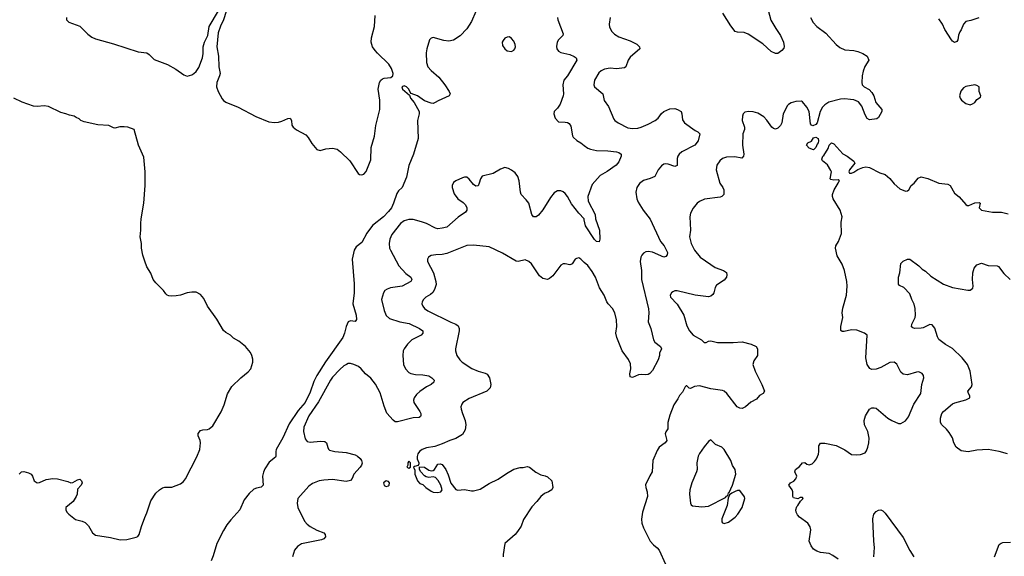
# Model space of a CAD drawing. Header units: inches. Extents: x 2057696 to 2160536, y 827480 to 1016834.
# Tile 215 of 256: x 2094952 to 2103755, y 912915 to 917711. Entities that reach past the tile are written whole.
import ezdxf

# ---------------------------------------------------------------- set-up
doc = ezdxf.new("R2010")
doc.units = ezdxf.units.IN
doc.header["$MEASUREMENT"] = 0
doc.layers.add('C0991', color=7, linetype='Continuous')
doc.layers.add('C1901', color=7, linetype='Continuous')

msp = doc.modelspace()

# ---------------------------------------------------------------- linework, layer by layer
at = {"layer": 'C0991', "color": 5}
for points, elevation in [([(2096818.9, 917850), (2096774.7, 917710), (2096746.7, 917653.3), (2096727.4, 917592.6), (2096713.8, 917470), (2096730, 917384.7), (2096731.3, 917291.3), (2096743.7, 917230), (2096739.5, 917210), (2096713.7, 917150), (2096712.2, 917110), (2096726.7, 917070), (2096763.2, 917003.2), (2096774, 916990), (2096795.6, 916975.6), (2096904.6, 916930), (2097064.6, 916844.6), (2097178.8, 916798.8), (2097230, 916791.1), (2097265.2, 916794.8), (2097296.4, 916803.6), (2097348, 916828), (2097371, 916830), (2097381.6, 916810), (2097384.4, 916770), (2097396.2, 916750), (2097426.2, 916726.2), (2097510, 916680.8), (2097530, 916658.9), (2097563.7, 916603.7), (2097610, 916551.1), (2097637.7, 916542.3), (2097690, 916557.1), (2097750, 916563.1), (2097790, 916553.4), (2097821.6, 916530), (2097903.8, 916450), (2097978, 916338), (2097990, 916327.3), (2098010, 916324), (2098030, 916330.8), (2098050, 916354.8), (2098090, 916458), (2098094, 916570), (2098123.4, 916670), (2098134.9, 916765.1), (2098171.2, 916908.8), (2098173.3, 916993.3), (2098158.2, 917090), (2098168.4, 917150), (2098180.7, 917170), (2098196.9, 917183.1), (2098210, 917188.5), (2098270, 917194), (2098287.6, 917210), (2098289.7, 917230), (2098275, 917275), (2098252.4, 917312.4), (2098150, 917411.8), (2098130, 917436.5), (2098106.6, 917470), (2098094.6, 917510), (2098097.3, 917550), (2098125.3, 917650), (2098129.8, 917750)], 380), ([(2095370.6, 917730.6), (2095371.3, 917710), (2095390.7, 917690.7), (2095490, 917652.4), (2095560.8, 917580.8), (2095596.6, 917556.6), (2095630, 917540.3), (2095790, 917495.3), (2096010, 917425.3), (2096090, 917414), (2096110, 917400.7), (2096155.1, 917355.1), (2096273.7, 917310), (2096347.2, 917270), (2096418.3, 917218.3), (2096450, 917207.3), (2096490, 917217.3), (2096510, 917231), (2096531.1, 917248.9), (2096555.2, 917284.8), (2096585.7, 917370), (2096591.8, 917410), (2096591.6, 917470), (2096604.5, 917510), (2096633.6, 917570), (2096645.2, 917650), (2096730, 917790.3)], 380), ([(2099030, 917784.5), (2098990, 917694), (2098948.5, 917630), (2098890, 917566), (2098830.5, 917529.5), (2098790, 917519.3), (2098744.8, 917524.8), (2098650, 917552.3), (2098630, 917545.2), (2098617.3, 917530), (2098590.7, 917450), (2098585.8, 917414.2), (2098587.7, 917330), (2098600.7, 917290), (2098630, 917257.3), (2098698, 917198), (2098752.7, 917130), (2098793, 917070), (2098800.5, 917050), (2098790.4, 917030), (2098693.9, 916986.2), (2098667.7, 916970), (2098650, 916963.1), (2098630, 916964.2), (2098570, 916985.6), (2098509.6, 917030), (2098452.5, 917052.5), (2098442.7, 917062.7), (2098432.4, 917090), (2098410, 917110.8), (2098390, 917119.7), (2098369.3, 917110), (2098376, 917090), (2098436.4, 917036.4), (2098447, 917010), (2098480.2, 916970), (2098524.4, 916890), (2098524.9, 916870), (2098508.5, 916810), (2098514, 916650), (2098471.6, 916510), (2098432.1, 916407.9), (2098410, 916302.4), (2098370.3, 916210), (2098339.6, 916180.4), (2098323.7, 916156.3), (2098295.2, 916070), (2098275, 916030), (2098250, 915996.4), (2098204.7, 915950), (2098107.2, 915872.8), (2098055.4, 915804.6), (2098010, 915718.9), (2097959.9, 915680.1), (2097941.6, 915650), (2097924.4, 915570), (2097942.6, 915350), (2097942.2, 915270), (2097930.1, 915170), (2097959.8, 915070), (2097963.1, 915030), (2097950, 915014.7), (2097910, 915018.7), (2097889.5, 915010.5), (2097871.3, 914970), (2097857.4, 914910), (2097842.2, 914870), (2097685.9, 914654.1), (2097608.9, 914531.1), (2097583, 914477), (2097550, 914382.5), (2097503.8, 914290), (2097442.7, 914217.3), (2097361.3, 914098.7), (2097305.5, 913974.5), (2097245, 913870), (2097241.3, 913850), (2097243.2, 913810), (2097238.7, 913801.3), (2097182.8, 913757.2), (2097144.7, 913695.3), (2097132.7, 913667.3), (2097124.4, 913630), (2097129, 913550), (2097110, 913533.1), (2097070, 913524.5), (2097046.3, 913513.7), (2097003.7, 913476.3), (2096960.5, 913419.5), (2096919, 913330), (2096839.1, 913240.9), (2096805.3, 913194.7), (2096774.2, 913145.8), (2096716.1, 913030), (2096682.5, 912917.5), (2096665, 912875)], 380), ([(2099759.5, 917730), (2099762.7, 917710), (2099810, 917586), (2099808, 917570), (2099770, 917531.6), (2099758.3, 917510), (2099750.4, 917470.4), (2099754.9, 917450), (2099770, 917430.6), (2099790, 917418.4), (2099870, 917399.5), (2099910, 917381.6), (2099927.3, 917370), (2099934, 917350), (2099850.3, 917210), (2099817.6, 917170), (2099809.1, 917130), (2099813.1, 917050), (2099810.3, 917029.7), (2099783.1, 916956.9), (2099759.9, 916920.1), (2099731, 916890), (2099727.3, 916870), (2099740.7, 916830), (2099770, 916797.3), (2099830, 916796.3), (2099850, 916793.4), (2099864.4, 916784.4), (2099878.3, 916758.3), (2099894, 916674), (2099901.1, 916661.1), (2099931.9, 916631.9), (2099970, 916610.4), (2100000, 916587)], 420), ([(2094948.5, 913650), (2094969.3, 913670), (2094988.5, 913671.5), (2095030, 913661), (2095053.7, 913650), (2095066.4, 913630), (2095081.6, 913590), (2095110, 913572), (2095130, 913574), (2095190, 913602.2), (2095250, 913610.1), (2095290, 913607.5), (2095384, 913584), (2095410, 913572.7), (2095427, 913573), (2095470, 913599.1), (2095490, 913604.7), (2095504.7, 913590), (2095511, 913570), (2095502.8, 913550), (2095470, 913515.3), (2095464.7, 913470), (2095457.2, 913450), (2095430, 913405.3), (2095366.3, 913350), (2095364, 913330), (2095372.9, 913310), (2095391.5, 913290), (2095450, 913244.3), (2095510.1, 913230.1), (2095537.6, 913217.6), (2095566.8, 913186.8), (2095603.6, 913123.6), (2095630, 913102.3), (2095763.7, 913083.7), (2095850, 913062.8), (2095910, 913065.8), (2095994.1, 913085.8), (2096007.2, 913092.8), (2096021.2, 913110), (2096040.2, 913179.8), (2096070, 913262), (2096090, 913302), (2096125.6, 913410), (2096170, 913479.1), (2096201.2, 913510), (2096230, 913527.7), (2096250, 913532.7), (2096313, 913533), (2096390, 913563.2), (2096416.8, 913583.2), (2096434.4, 913605.6), (2096536.8, 913803.2), (2096562.6, 913870), (2096569.9, 913930), (2096566.3, 913950), (2096547.9, 913990), (2096549.1, 914010.9), (2096570, 914038.7), (2096590, 914046.4), (2096630, 914048.1), (2096646.3, 914053.7), (2096680.3, 914079.7), (2096753.8, 914206.2), (2096780.7, 914270), (2096810, 914365.7), (2096850, 914432.8), (2096928.6, 914510), (2096996.3, 914563.7), (2097018.8, 914590), (2097037.7, 914650), (2097037.2, 914677.2), (2097028.1, 914710), (2097015.1, 914735.1), (2096970, 914790.9), (2096910, 914836.3), (2096864.4, 914864.4), (2096835.6, 914890), (2096793.9, 914913.9), (2096773.6, 914933.6), (2096713.8, 915033.8), (2096632.5, 915150), (2096597.9, 915217.9), (2096570, 915254.8), (2096530, 915274.5), (2096490, 915276.5), (2096450, 915269.8), (2096390, 915249.8), (2096350, 915242.2), (2096310, 915238.7), (2096284.4, 915244.4), (2096270, 915249.5), (2096259.6, 915259.6), (2096238.4, 915290), (2096170, 915359.2), (2096145.8, 915390), (2096124.2, 915444.2), (2096090, 915501.3), (2096070, 915551.6), (2096053.2, 915606.8), (2096040.8, 915670), (2096040.3, 915710), (2096030.8, 915770), (2096036.4, 915830), (2096034, 915890), (2096037.3, 915930), (2096063.5, 916070), (2096074.8, 916230), (2096074.7, 916350), (2096061.3, 916481.3), (2096015.1, 916590), (2095975.1, 916730), (2095918, 916750), (2095886.4, 916753.6), (2095846.1, 916753.9), (2095802.7, 916742.7), (2095790, 916745.1), (2095750, 916766.6), (2095650, 916771.8), (2095530, 916797.2), (2095498, 916810), (2095484.1, 916824.1), (2095456.4, 916836.4), (2095439.3, 916850), (2095396.8, 916856.8), (2095366.3, 916870), (2095320.4, 916880.4), (2095210, 916934.3), (2095170, 916942.2), (2095110, 916934.7), (2095077.2, 916937.2), (2094973.2, 916973.2), (2094901.2, 917010)], 380), ([(2100000, 915922.8), (2099998.5, 915930), (2099950, 915981.4), (2099884.9, 916064.9), (2099850.7, 916130.7), (2099830, 916157.8), (2099810, 916174), (2099790, 916182.4), (2099759.4, 916180.6), (2099730, 916163), (2099697, 916123), (2099630, 916012), (2099590, 915963.7), (2099570, 915949.4), (2099546, 915950), (2099529.8, 915969.8), (2099502.6, 916070), (2099481.1, 916101.1), (2099435.6, 916150), (2099429.6, 916170), (2099417.6, 916270), (2099406, 916310), (2099382.2, 916342.2), (2099350, 916367.8), (2099321.7, 916381.7), (2099290, 916389.6), (2099250, 916375.6), (2099184.4, 916335.6), (2099088.1, 916311.9), (2099070.4, 916290), (2099060.9, 916250), (2099050, 916226), (2099030, 916223.6), (2099010, 916238.7), (2098970, 916286), (2098950, 916302.4), (2098930, 916303.6), (2098910, 916296.9), (2098850, 916271.5), (2098830, 916255.1), (2098818.4, 916230), (2098819.3, 916210), (2098836.1, 916156.1), (2098870.3, 916110.3), (2098917.5, 916077.5), (2098936.7, 916056.7), (2098948.4, 916030), (2098950.6, 916010), (2098938.8, 915990), (2098872.4, 915947.6), (2098770, 915858.2), (2098730, 915846.8), (2098690, 915843.1), (2098670, 915848.4), (2098589.2, 915889.2), (2098545.8, 915905.8), (2098470, 915925.2), (2098430, 915924), (2098390, 915912.4), (2098357.3, 915890), (2098279.7, 915790), (2098262, 915750), (2098254.2, 915710), (2098259.2, 915670), (2098266.4, 915650), (2098342.6, 915510), (2098403.1, 915443.1), (2098448.4, 915410), (2098457, 915390), (2098450.2, 915369.8), (2098372.4, 915330), (2098265.8, 915314.2), (2098236.6, 915303.4), (2098218, 915290), (2098204.7, 915270), (2098187.9, 915210), (2098210, 915110.7), (2098230, 915065.7), (2098259.8, 915039.8), (2098350.1, 915010.1), (2098435.4, 914995.4), (2098526.7, 914950), (2098555.3, 914930), (2098557.4, 914910), (2098542.6, 914890), (2098458, 914850), (2098418, 914810), (2098389.1, 914770), (2098381.2, 914750), (2098377.1, 914710), (2098384.6, 914630), (2098402, 914590), (2098430, 914556.5), (2098450, 914547.8), (2098490, 914540.2), (2098557.5, 914537.5), (2098610, 914526.7), (2098637.3, 914510), (2098657.3, 914490), (2098653.4, 914470), (2098630.7, 914450), (2098590, 914428.3), (2098530, 914386.9), (2098500.3, 914359.7), (2098479.6, 914330), (2098474.3, 914310), (2098476.5, 914290), (2098528.9, 914210), (2098537.4, 914190), (2098539.5, 914170), (2098536.1, 914163.9), (2098523.9, 914156.1), (2098470, 914152.2), (2098330, 914116.8), (2098310, 914117.7), (2098290, 914131.1), (2098234.7, 914194.7), (2098210, 914256), (2098174.7, 914374.7), (2098134.1, 914454.1), (2098090, 914506), (2098044.9, 914544.9), (2098006.2, 914590), (2097982, 914610), (2097940.7, 914630), (2097910, 914638.4), (2097890, 914637.4), (2097872.7, 914630), (2097850, 914616.1), (2097815, 914585), (2097750, 914515.9), (2097731.5, 914490), (2097625.1, 914294.9), (2097538.2, 914170), (2097493, 914070), (2097490.2, 914030), (2097504.3, 913964.3), (2097522.2, 913942.2), (2097550, 913934), (2097642.6, 913942.6), (2097680.2, 913940.3), (2097694.3, 913930), (2097705.8, 913885.8), (2097712.2, 913872.2), (2097723.2, 913863.2), (2097770, 913850.2), (2097870, 913841.6), (2097950, 913820.6), (2097973.1, 913810), (2097997.6, 913790), (2098009.1, 913770), (2098012.7, 913747.3), (2098008.9, 913730), (2097995.6, 913710), (2097938.9, 913650), (2097925.7, 913610), (2097910, 913593), (2097870, 913584.4), (2097750, 913600.7), (2097670, 913596.4), (2097630, 913588.3), (2097570, 913565.1), (2097537.8, 913542.2), (2097440.2, 913430), (2097432.3, 913390), (2097439.7, 913350), (2097499.2, 913230), (2097522.3, 913202.4), (2097550, 913181.7), (2097610, 913148.6), (2097670, 913125.7), (2097684.6, 913110), (2097687.2, 913090), (2097672.2, 913070), (2097650, 913061.2), (2097472.8, 913027.2), (2097436.7, 913003.3), (2097408.5, 912970), (2097391.8, 912910)], 420), ([(2100000, 915541.2), (2099970, 915569.4), (2099950, 915582), (2099930, 915578), (2099918.8, 915570), (2099890, 915528.7), (2099878, 915522), (2099870, 915519), (2099830, 915529.2), (2099810, 915529.2), (2099790, 915517.2), (2099718.7, 915421.3), (2099690, 915397), (2099670, 915389.4), (2099630, 915398), (2099600.7, 915420.7), (2099527.3, 915530), (2099505.1, 915550), (2099470, 915563.5), (2099410, 915551.2), (2099390, 915553), (2099270, 915623.7), (2099150, 915679.6), (2099010, 915695.1), (2098950, 915692.4), (2098770, 915620.5), (2098730, 915611.3), (2098674, 915610), (2098630, 915602.7), (2098606, 915590), (2098597.3, 915570), (2098597.3, 915550), (2098651.7, 915450), (2098672.7, 915370), (2098674.8, 915345.2), (2098661.5, 915298.5), (2098646.1, 915273.9), (2098625.5, 915254.5), (2098583, 915230), (2098561.3, 915210), (2098550.4, 915190), (2098548.7, 915170), (2098557.6, 915150), (2098572.4, 915130), (2098600.5, 915110), (2098806.8, 915006.8), (2098850, 914990.3), (2098873.4, 914973.4), (2098882.3, 914950), (2098882.3, 914930), (2098848.5, 914770), (2098848.4, 914750), (2098861.3, 914710), (2098888.5, 914670), (2098908.4, 914650), (2098993.9, 914593.9), (2099050, 914568.5), (2099112.8, 914552.8), (2099130, 914543), (2099152.2, 914510), (2099165.5, 914450), (2099158.3, 914421.7), (2099129, 914391), (2098970, 914324.2), (2098913.4, 914290), (2098904.2, 914275.8), (2098897, 914250), (2098899.5, 914230), (2098910.3, 914190), (2098934.9, 914130), (2098941.3, 914090), (2098935.8, 914044.2), (2098910, 914002), (2098850, 913967.3), (2098798, 913950), (2098730, 913919), (2098662.8, 913897.2), (2098590, 913884), (2098550, 913869), (2098526, 913850), (2098511, 913830), (2098506.4, 913806.4), (2098506, 913786), (2098522, 913750), (2098519.6, 913740.4), (2098514, 913726), (2098482, 913718), (2098474, 913710), (2098483.6, 913683.6), (2098486, 913650), (2098507.9, 913587.9), (2098530, 913564.7), (2098555.3, 913555.3), (2098582, 913530), (2098630, 913496), (2098650, 913486.8), (2098690, 913484), (2098718, 913490), (2098728.7, 913510), (2098717.2, 913550), (2098692.5, 913592.5), (2098670, 913619), (2098650, 913624), (2098610, 913619), (2098585.6, 913625.6), (2098570, 913635.3), (2098539, 913670), (2098528, 913690), (2098526, 913714), (2098570, 913711), (2098610, 913684.7), (2098630, 913678), (2098650, 913681), (2098662, 913690), (2098690, 913738), (2098710, 913741), (2098730, 913736), (2098762.8, 913690), (2098783.5, 913643.5), (2098807.9, 913567.9), (2098850, 913512), (2098870, 913504.7), (2098930, 913511), (2098990, 913498.8), (2099010, 913498.8), (2099070, 913514.8), (2099150, 913564.9), (2099230, 913604.9), (2099304.2, 913655.8), (2099370, 913693), (2099427.3, 913707.3), (2099452.5, 913707.5), (2099490, 913716), (2099510, 913711), (2099566.2, 913666.2), (2099610, 913642.8), (2099650, 913634), (2099670, 913624), (2099710.8, 913590), (2099717.3, 913530), (2099710.7, 913510), (2099681, 913490), (2099645.5, 913474.5), (2099610.3, 913449.7), (2099575.8, 913404.2), (2099530, 913356), (2099457.3, 913242.7), (2099434.7, 913185.3), (2099402.8, 913137.2), (2099380.7, 913110), (2099288.4, 913030), (2099274, 912930), (2099274.8, 912910)], 440)]:
    msp.add_lwpolyline(points, dxfattribs=dict(at, elevation=elevation))
for points, elevation in [([(2099330, 917556.9), (2099310, 917556.2), (2099290, 917546.6), (2099273.5, 917526.5), (2099267, 917510), (2099270, 917481), (2099288.5, 917450), (2099310, 917434.4), (2099350, 917428.4), (2099370, 917439.1), (2099379.5, 917450), (2099383.6, 917470), (2099381.3, 917490), (2099370, 917518), (2099350, 917544.5)], 420), ([(2098430, 913766), (2098422, 913750), (2098422, 913730), (2098414, 913710), (2098430, 913702), (2098446, 913710), (2098446, 913750)], 440), ([(2098230, 913588.7), (2098204, 913570), (2098210, 913546.8), (2098230, 913538.8), (2098250, 913544.7), (2098255.3, 913550), (2098259, 913570), (2098250, 913582)], 440)]:
    msp.add_lwpolyline(points, close=True, dxfattribs=dict(at, elevation=elevation))
at = {"layer": 'C1901', "color": 5}
for points, elevation in [([(2101636, 917830), (2101668, 917708), (2101711.8, 917631.8), (2101754.9, 917570), (2101780.5, 917510), (2101786.8, 917473.2), (2101782.8, 917457.2), (2101764.5, 917435.5), (2101731.3, 917410), (2101710, 917409.6), (2101670, 917427.8), (2101594.4, 917494.4), (2101463.3, 917583.3), (2101430, 917595.7), (2101370, 917599.1), (2101350, 917605.6), (2101310, 917657), (2101239.7, 917770)], 440), ([(2100230.8, 917730), (2100220.7, 917670), (2100224.1, 917644.1), (2100245.5, 917605.5), (2100270, 917583), (2100310, 917558.4), (2100410, 917522), (2100470, 917492), (2100493.4, 917470), (2100497.3, 917450), (2100410, 917377.2), (2100393.4, 917350), (2100370.6, 917290), (2100359, 917281), (2100286.6, 917273.4), (2100230, 917278), (2100181, 917270), (2100150, 917254), (2100130, 917236), (2100090.3, 917169.6), (2100083.7, 917130), (2100090.4, 917110), (2100164.9, 917050), (2100178, 916990), (2100214.9, 916934.9), (2100263.4, 916823.4), (2100274, 916810), (2100302.8, 916790), (2100390, 916745.7), (2100430, 916739.6), (2100478.4, 916741.6), (2100509.2, 916750), (2100570, 916776.5), (2100634, 916810), (2100660.5, 916830), (2100690, 916873.4), (2100710, 916890.4), (2100765.3, 916914.7), (2100810, 916916.5), (2100833, 916910), (2100864.4, 916890), (2100871.8, 916870), (2100877.7, 916817.7), (2100896.4, 916790), (2100990, 916720.4), (2101016, 916710), (2101034, 916690), (2101017.6, 916630), (2100988.4, 916590), (2100870.4, 916530), (2100846.7, 916510), (2100834.6, 916490), (2100830.3, 916470), (2100830, 916409.3), (2100810, 916399.6), (2100750, 916421.1), (2100730, 916423.7), (2100710, 916419.4), (2100690, 916403.8), (2100661.5, 916370), (2100629.1, 916310.9), (2100590, 916292.8), (2100530, 916274.7), (2100492.7, 916247.2), (2100470.4, 916210), (2100461.6, 916170), (2100468.2, 916110), (2100481.4, 916081.4), (2100525.5, 916010), (2100588, 915928), (2100681.1, 915730), (2100714.4, 915690), (2100743.8, 915630), (2100740.5, 915610), (2100730, 915596), (2100710, 915589.7), (2100610, 915633.2), (2100570, 915639.8), (2100550, 915635.8), (2100530, 915625.4), (2100513.4, 915606.6), (2100505.2, 915590), (2100499.7, 915550), (2100510.2, 915470), (2100511.4, 915388.6), (2100573.9, 915126.1), (2100576.9, 915090), (2100571.5, 915010), (2100593.7, 914950), (2100617, 914850), (2100630.4, 914830), (2100682, 914790), (2100690.7, 914770), (2100671, 914730), (2100670.8, 914710), (2100660.7, 914670), (2100610, 914575.3), (2100584.7, 914550), (2100570, 914541.2), (2100550, 914537.2), (2100510, 914540.7), (2100483.7, 914536.3), (2100430, 914514), (2100410, 914518), (2100406.3, 914546.3), (2100416.2, 914590), (2100413.9, 914633.9), (2100394.6, 914674.6), (2100337.6, 914750), (2100289.8, 914870), (2100282.4, 914910), (2100289.8, 914970), (2100288.7, 915028.7), (2100271.9, 915090), (2100250.5, 915130.5), (2100212.6, 915170), (2100200.9, 915190), (2100176.1, 915250), (2100135.9, 915315.9), (2100099.8, 915410), (2100070, 915461.3), (2100030, 915513), (2100000, 915541.2)], 440), ([(2102021, 917730), (2102045.8, 917685.8), (2102077.3, 917650), (2102159.5, 917590), (2102250.2, 917490.2), (2102283, 917463), (2102330, 917442.6), (2102410, 917435.8), (2102446, 917426), (2102490.5, 917410.5), (2102530, 917384.7), (2102544, 917350), (2102507.5, 917292.5), (2102493.4, 917250), (2102485.3, 917210), (2102481.1, 917150), (2102484.2, 917130), (2102500.7, 917110), (2102547.2, 917087.2), (2102570, 917060.7), (2102588, 917030), (2102606, 916970), (2102658.8, 916910), (2102661, 916890), (2102630, 916838), (2102615.3, 916824.7), (2102550, 916815.3), (2102530, 916828.7), (2102510, 916862), (2102479.7, 916939.7), (2102450, 916976.2), (2102410, 916993.6), (2102379.3, 916999.3), (2102330, 917003), (2102290, 916999.7), (2102186.5, 916973.5), (2102149, 916951), (2102130, 916929.3), (2102108.2, 916890), (2102082.8, 916790), (2102070, 916774), (2102044, 916764), (2102030, 916768), (2102021.2, 916781.2), (2102009.4, 916890), (2101989.6, 916929.6), (2101950, 916978), (2101942, 916982), (2101890, 916979.5), (2101850, 916969.4), (2101825.3, 916954.7), (2101816.1, 916943.9), (2101778.4, 916870), (2101764.9, 916790), (2101754.2, 916765.8), (2101730, 916741.2), (2101710, 916732.7), (2101690, 916738), (2101676, 916750), (2101632.9, 916812.9), (2101603.8, 916843.8), (2101550, 916876.3), (2101510, 916888), (2101468.2, 916891.8), (2101435.5, 916884.5), (2101420.7, 916870), (2101412.7, 916850), (2101410.4, 916810), (2101430.5, 916749.5), (2101430.6, 916730), (2101415.8, 916690), (2101412.7, 916590), (2101425.5, 916510), (2101424, 916490), (2101407.1, 916472.9), (2101345.6, 916485.6), (2101270, 916481.7), (2101236.3, 916470), (2101212.7, 916450), (2101183.8, 916410), (2101178.4, 916370), (2101210.3, 916250.3), (2101239.1, 916210), (2101248, 916190), (2101247.7, 916150), (2101230.7, 916130), (2101214.9, 916125.1), (2101074.3, 916105.7), (2101030, 916087.6), (2101007.7, 916070), (2100972.1, 916027.9), (2100950, 915982), (2100943.8, 915950), (2100950.3, 915830), (2100940.3, 915770), (2100955.6, 915710), (2100984.6, 915650), (2101035.8, 915590), (2101130, 915521.6), (2101170, 915496.4), (2101242.8, 915470), (2101270, 915450.6), (2101274.9, 915430), (2101270.5, 915410), (2101250, 915382), (2101182.9, 915337.1), (2101170, 915316), (2101158.3, 915270), (2101150, 915256.2), (2101130, 915240.5), (2101110, 915233.6), (2100990, 915247.8), (2100830, 915287), (2100810, 915286.6), (2100790, 915279.3), (2100778.8, 915270), (2100767.7, 915250), (2100770.7, 915230), (2100830, 915167.3), (2100888.5, 915070), (2100915.4, 914975.4), (2100939.5, 914930), (2100972.4, 914892.4), (2101047.7, 914850), (2101070, 914826), (2101090, 914826.4), (2101110, 914838.9), (2101130, 914840.9), (2101190, 914824.9), (2101330, 914825.3), (2101410, 914830.3), (2101490.2, 914810.3), (2101534.8, 914790), (2101547.3, 914770), (2101547.3, 914710), (2101516.8, 914663.2), (2101506, 914630), (2101527.7, 914570), (2101587.7, 914450), (2101610.8, 914390), (2101598, 914370), (2101567.5, 914352.5), (2101539.8, 914320.2), (2101487.5, 914292.5), (2101441, 914250), (2101410, 914235.1), (2101390, 914238), (2101366.6, 914250), (2101272.7, 914370), (2101250, 914389.4), (2101235.6, 914395.6), (2101130, 914413), (2101030, 914439.6), (2100986.4, 914433.6), (2100950, 914415.3), (2100938, 914418), (2100917, 914437), (2100910, 914438), (2100900.7, 914430), (2100877.1, 914382.9), (2100850, 914351.6), (2100837.1, 914322.9), (2100800.9, 914270), (2100764.6, 914175.4), (2100746.7, 914110), (2100747.2, 914052.8), (2100730, 914028.7), (2100723.8, 914010), (2100737.1, 913950), (2100722, 913930), (2100668, 913890), (2100650, 913859), (2100613.4, 913770), (2100607.7, 913670), (2100585.3, 913634.7), (2100547, 913553), (2100549.1, 913530), (2100561.8, 913490), (2100564.2, 913450), (2100521.5, 913310), (2100512.1, 913247.9), (2100513.7, 913210), (2100527.7, 913167.7), (2100589.3, 913049.3), (2100617.1, 913017.1), (2100652.4, 912990), (2100670.3, 912970), (2100724.4, 912844.4)], 460), ([(2103527.6, 917727.6), (2103455.9, 917704.1), (2103410, 917694.2), (2103390.3, 917670), (2103370, 917621.2), (2103356.1, 917603.9), (2103345.5, 917574.5), (2103338.4, 917530), (2103330, 917516), (2103310, 917507), (2103290, 917519.3), (2103282.9, 917530), (2103223.3, 917623.3), (2103201.6, 917670), (2103170, 917719.3)], 460), ([(2100000, 916587), (2100030, 916563.7), (2100053.9, 916553.9), (2100110, 916543.2), (2100210, 916539.1), (2100288.9, 916528.9), (2100310, 916523.1), (2100330.5, 916510), (2100330.4, 916490), (2100310, 916442), (2100284.9, 916410), (2100205.6, 916354.4), (2100142, 916318), (2100070, 916239.5), (2100030.4, 916130), (2100035.8, 916090), (2100097, 915970), (2100100.3, 915930), (2100136.3, 915830), (2100139.1, 915750), (2100133.7, 915726.3), (2100110, 915729.4), (2100090, 915747.6), (2100010.8, 915870), (2100000, 915922.8)], 420), ([(2102269.6, 912889.6), (2102222.9, 912922.9), (2102190, 912939.5), (2102110, 912949.6), (2102080.1, 912960.1), (2102050, 912979.3), (2102026.9, 913006.9), (2102011.5, 913050), (2102023.6, 913150), (2102019.3, 913179.3), (2101998, 913210), (2101924.5, 913264.5), (2101905.6, 913285.6), (2101892.4, 913310), (2101889.6, 913330.4), (2101899.5, 913360.5), (2101910, 913368), (2101933.4, 913406.6), (2101957.2, 913430), (2101950, 913439), (2101930, 913439), (2101910, 913428.7), (2101870, 913438), (2101864, 913450), (2101864, 913490), (2101859, 913510), (2101829.5, 913550.5), (2101842, 913570), (2101873.6, 913586.4), (2101891.7, 913608.3), (2101899.3, 913630), (2101882.7, 913670), (2101886.6, 913690), (2101923, 913717), (2101949.5, 913750), (2101972.4, 913752.4), (2101990, 913738), (2102010, 913731.3), (2102038, 913742), (2102058.6, 913761.4), (2102074.8, 913785.2), (2102092.1, 913827.9), (2102098, 913850), (2102098, 913902), (2102110, 913926.8), (2102150, 913925.5), (2102250, 913904.9), (2102330, 913864.9), (2102390, 913825.5), (2102430, 913820.5), (2102470, 913825.5), (2102510, 913839.1), (2102522.3, 913857.7), (2102534.3, 913890), (2102543, 913930), (2102545.6, 913970), (2102533.3, 914030), (2102503.6, 914090), (2102500.9, 914130), (2102512.7, 914170), (2102550, 914230.6), (2102570, 914240.7), (2102590, 914242.8), (2102610, 914238.8), (2102713.4, 914150), (2102750, 914128.5), (2102810, 914103), (2102830, 914100.7), (2102870, 914124.9), (2102898.2, 914161.8), (2102946.2, 914273.8), (2103009.6, 914370), (2103018.3, 914450), (2103036.2, 914510), (2103031.8, 914531.8), (2103019, 914550), (2102990, 914562.7), (2102970, 914560.9), (2102890, 914537.6), (2102850, 914542.9), (2102830, 914559.3), (2102792.7, 914632.7), (2102770, 914651.1), (2102730, 914648.3), (2102650, 914601.3), (2102610, 914587.8), (2102570, 914584.5), (2102551.9, 914591.9), (2102529.5, 914630), (2102516.2, 914690), (2102529, 914890), (2102504, 914910), (2102436.4, 914936.4), (2102390, 914939.1), (2102322.9, 914922.9), (2102304.1, 914924.1), (2102293.2, 914933.2), (2102294, 914970), (2102309.6, 915050), (2102306.6, 915090), (2102310, 915132), (2102342.6, 915250), (2102348.5, 915330), (2102346.2, 915370), (2102325.7, 915470), (2102304.8, 915524.7), (2102261.4, 915601.4), (2102245.1, 915670), (2102248.2, 915690), (2102273.7, 915730), (2102300.6, 915799.4), (2102297.2, 915902.8), (2102305.1, 915950), (2102288.2, 916010), (2102226, 916110), (2102217.6, 916130), (2102218.7, 916150), (2102234, 916190), (2102269.6, 916250), (2102274.5, 916265.5), (2102281.2, 916270), (2102270, 916279.3), (2102230, 916276), (2102203.2, 916283.2), (2102199, 916290), (2102209, 916350), (2102204.7, 916364.7), (2102172.9, 916412.9), (2102128.7, 916450), (2102124.7, 916464.7), (2102133.2, 916490), (2102142, 916498), (2102179.3, 916560.7), (2102190, 916590.8), (2102210, 916611), (2102230, 916601), (2102310, 916511.3), (2102350, 916491), (2102410, 916446), (2102418, 916430), (2102370.4, 916370), (2102363.8, 916350), (2102370, 916340.7), (2102390, 916339.6), (2102410, 916347.2), (2102446.4, 916373.6), (2102490.3, 916390.4), (2102515.8, 916395.8), (2102550, 916390.4), (2102643.1, 916343.1), (2102690, 916326.8), (2102730, 916290.5), (2102770, 916244.9), (2102820.9, 916200.9), (2102870, 916178.8), (2102890, 916181), (2102902, 916190), (2102922, 916230), (2102950, 916251.3), (2102985.2, 916294.8), (2103010, 916306), (2103070, 916290.8), (2103170, 916250.8), (2103250, 916240.7), (2103270.5, 916230.5), (2103310, 916161), (2103350, 916126.8), (2103410, 916058), (2103422, 916050), (2103438, 916050), (2103490, 916073.4), (2103530, 916076), (2103538, 916070), (2103531, 916030), (2103550, 916008.2), (2103649.8, 915990.2), (2103730.3, 915990.3), (2103790, 915974.8)], 460), ([(2103782.7, 913830), (2103710, 913852.6), (2103609.7, 913869.7), (2103510, 913862), (2103432.4, 913847.6), (2103370, 913857.8), (2103325.4, 913890), (2103302.4, 913930), (2103290, 913974), (2103262, 914022), (2103239.3, 914050), (2103195.1, 914090), (2103185.1, 914110), (2103184.7, 914150), (2103197.6, 914190), (2103212.3, 914207.8), (2103290, 914277.1), (2103313, 914287), (2103410, 914312.2), (2103446, 914330), (2103447, 914350), (2103434, 914370), (2103429.5, 914390), (2103461.6, 914430), (2103466, 914450), (2103449.7, 914570), (2103424.2, 914630), (2103378.7, 914690), (2103290, 914771.9), (2103228.6, 914808.6), (2103170, 914853.6), (2103155.9, 914875.9), (2103133.5, 914953.5), (2103110, 914983), (2103090, 914985.4), (2103030, 914957.2), (2103010, 914954), (2102951.2, 914951.2), (2102935.6, 914955.6), (2102926, 914966), (2102928.2, 914990), (2102958, 915050), (2102962, 915070), (2102956.9, 915130), (2102948.3, 915168.3), (2102927.3, 915210), (2102910, 915261.2), (2102856.8, 915316.8), (2102816.2, 915336.2), (2102808.5, 915348.5), (2102809.7, 915410.3), (2102819.5, 915450), (2102830, 915531), (2102850, 915553), (2102890, 915570.7), (2102910, 915570.7), (2102990.7, 915510), (2103021.1, 915481.1), (2103050, 915464.9), (2103098.5, 915418.5), (2103210, 915347.2), (2103290, 915318.9), (2103430, 915292.4), (2103450, 915293.4), (2103472.3, 915310), (2103476.2, 915330), (2103469.7, 915389.7), (2103471.8, 915450), (2103486.6, 915490), (2103510, 915520.7), (2103550, 915536.3), (2103610, 915514.9), (2103690, 915510.4), (2103703.9, 915503.9), (2103750, 915442.4), (2103807.7, 915390)], 440), ([(2102588.5, 912908.4), (2102594, 912994), (2102587.3, 913050), (2102578.4, 913250), (2102589.3, 913290), (2102610, 913316), (2102630, 913326.8), (2102650, 913330.5), (2102670, 913320.7), (2102690, 913299.1), (2102850, 913084), (2102910, 912965.5), (2102945.7, 912910)], 440), ([(2103667.8, 912910), (2103710, 913020.7), (2103726.7, 913033.3), (2103742.8, 913037.2), (2103810, 913040.9)], 440)]:
    msp.add_lwpolyline(points, dxfattribs=dict(at, elevation=elevation))
for points, elevation in [([(2103490, 917129.2), (2103410, 917112.8), (2103390, 917102.4), (2103367.1, 917072.9), (2103353.4, 917030), (2103358.8, 917010), (2103372.5, 916992.5), (2103410, 916961), (2103450, 916951.3), (2103470, 916958), (2103490, 916971.3), (2103510, 916998), (2103542, 917018), (2103546, 917030), (2103529.1, 917069.1), (2103528.7, 917110), (2103510, 917124)], 480), ([(2102050, 916549.3), (2102010, 916564), (2101985.2, 916590), (2101998, 916610), (2102030, 916624.7), (2102050, 916654), (2102070, 916662), (2102090.8, 916650), (2102094, 916630), (2102090.6, 916610.6), (2102081.1, 916598.9), (2102070, 916568.7)], 460), ([(2101130, 913955.3), (2101110, 913942), (2101070, 913894), (2101030, 913834), (2101019.1, 913810), (2101005.5, 913750), (2101008.2, 913690), (2101003.8, 913670), (2100961.3, 913570), (2100943.8, 913510), (2100939.3, 913470), (2100950.7, 913390.7), (2100956, 913376), (2100966.8, 913366.8), (2101050, 913357.6), (2101110, 913362.4), (2101260.9, 913439.1), (2101270, 913450.8), (2101283.1, 913456.9), (2101290, 913482), (2101295.3, 913484.7), (2101324.5, 913550), (2101355.1, 913650), (2101349.2, 913689.2), (2101325.6, 913725.6), (2101309.2, 913770), (2101249, 913870), (2101229.4, 913889.4), (2101172.9, 913912.9)], 480), ([(2101390, 913502), (2101370, 913502), (2101347.1, 913492.9), (2101319.8, 913480.2), (2101296.9, 913463.1), (2101285.4, 913434.6), (2101276.3, 913370), (2101230.5, 913250), (2101230, 913222), (2101234.4, 913214.4), (2101250, 913206.8), (2101290, 913218.8), (2101350, 913264), (2101372.3, 913290), (2101410, 913351.3), (2101434, 913430), (2101433.2, 913446.8)], 480)]:
    msp.add_lwpolyline(points, close=True, dxfattribs=dict(at, elevation=elevation))

doc.saveas('drawing.dxf')
